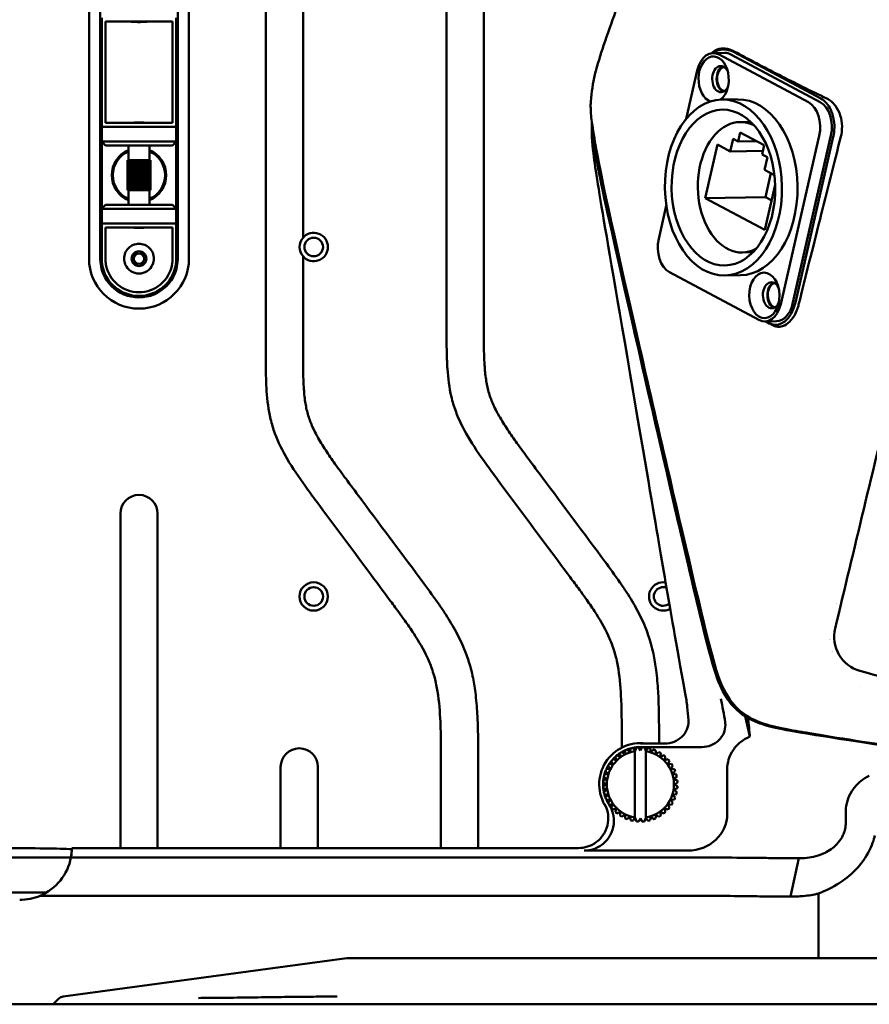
# Model space of a CAD drawing. Header units: millimetres. Extents: x 0 to 2100, y 0 to 1485.
# Tile 22 of 256: x 992 to 1106, y 760 to 892. Entities that reach past the tile are written whole.
import ezdxf

# ---------------------------------------------------------------- set-up
doc = ezdxf.new("R2010")
doc.units = ezdxf.units.MM
doc.header["$LTSCALE"] = 5
doc.layers.add('Sichtbar (ISO)', color=7, linetype='Continuous', lineweight=50)

msp = doc.modelspace()

# ---------------------------------------------------------------- linework, layer by layer
at = {"layer": 'Sichtbar (ISO)'}
for p, q in [((1025.207, 848.364), (1025.207, 922.19)), ((1049.457, 851.352), (1049.457, 919.202)), ((1054.457, 919.202), (1054.457, 851.352)), ((1001.507, 910.077), (1001.507, 860.077)), ((1003.007, 910.077), (1003.007, 860.077)), ((1013.407, 860.077), (1013.407, 910.077)), ((1014.907, 860.077), (1014.907, 910.077)), ((1030.207, 907.267), (1030.207, 862.888)), ((1003.207, 892.377), (1003.207, 886.877)), ((1003.707, 891.877), (1003.707, 886.877)), ((1012.707, 891.877), (1003.707, 891.877)), ((1012.707, 886.877), (1012.707, 891.877)), ((1013.207, 886.877), (1013.207, 892.377)), ((1085.224, 887.644), (1086.791, 887.67)), ((1098, 881.046), (1086.035, 887.44)), ((1099.568, 881.072), (1087.603, 887.466)), ((1088.045, 887.759), (1099.677, 881.542)), ((1003.207, 883.277), (1003.207, 886.877)), ((1003.707, 883.277), (1003.707, 886.877)), ((1012.707, 886.877), (1012.707, 883.277)), ((1013.207, 886.877), (1013.207, 883.277)), ((1069.789, 885.046), (1069.789, 885.046)), ((1083.078, 885.322), (1081.591, 878.814)), ((1003.207, 883.277), (1003.207, 877.777)), ((1003.707, 883.277), (1003.707, 878.277)), ((1012.707, 878.277), (1012.707, 883.277)), ((1013.207, 877.777), (1013.207, 883.277)), ((1088.485, 881.447), (1086.395, 881.412)), ((1003.707, 878.277), (1012.707, 878.277)), ((1088.835, 878.402), (1090.247, 878.426)), ((1003.207, 875.777), (1003.207, 877.777)), ((1003.207, 877.777), (1013.207, 877.777)), ((1013.207, 877.777), (1013.207, 875.777)), ((1088.86, 877.009), (1088.581, 875.784)), ((1088.86, 877.009), (1092.072, 875.292)), ((1003.707, 875.277), (1003.207, 875.777)), ((1003.207, 875.777), (1003.207, 866.777)), ((1013.207, 875.777), (1003.207, 875.777)), ((1013.207, 875.777), (1012.707, 875.277)), ((1013.207, 866.777), (1013.207, 875.777)), ((1087.501, 874.46), (1087.888, 876.155)), ((1088.581, 875.784), (1087.888, 876.155)), ((1091.073, 875.826), (1088.581, 875.784)), ((1094.287, 853.974), (1099.451, 876.573)), ((1095.855, 854.001), (1101.019, 876.599)), ((1096.251, 854.191), (1101.334, 876.431)), ((1012.707, 875.277), (1003.707, 875.277)), ((1006.807, 873.277), (1006.807, 875.277)), ((1009.607, 873.277), (1009.607, 875.277)), ((1084.165, 868.212), (1085.8, 875.368)), ((1085.8, 875.368), (1087.501, 874.46)), ((1091.898, 874.533), (1087.501, 874.46)), ((1091.792, 874.068), (1092.072, 875.292)), ((1006.657, 869.277), (1006.657, 873.277)), ((1006.68, 873.277), (1006.657, 873.277)), ((1006.741, 873.277), (1006.68, 873.277)), ((1006.68, 869.277), (1006.68, 873.277)), ((1006.838, 873.277), (1006.741, 873.277)), ((1006.741, 869.277), (1006.741, 873.277)), ((1006.969, 873.277), (1006.838, 873.277)), ((1006.838, 869.277), (1006.838, 873.277)), ((1007.127, 873.277), (1006.969, 873.277)), ((1006.969, 869.277), (1006.969, 873.277)), ((1007.13, 873.277), (1007.127, 873.277)), ((1007.127, 873.277), (1007.127, 869.277)), ((1007.29, 873.277), (1007.13, 873.277)), ((1007.13, 869.277), (1007.13, 873.277)), ((1007.318, 873.277), (1007.29, 873.277)), ((1007.29, 873.277), (1007.29, 869.277)), ((1007.475, 873.277), (1007.318, 873.277)), ((1007.318, 869.277), (1007.318, 873.277)), ((1007.527, 873.277), (1007.475, 873.277)), ((1007.475, 873.277), (1007.475, 869.277)), ((1007.679, 873.277), (1007.527, 873.277)), ((1007.527, 869.277), (1007.527, 873.277)), ((1007.754, 873.277), (1007.679, 873.277)), ((1007.679, 873.277), (1007.679, 869.277)), ((1007.895, 873.277), (1007.754, 873.277)), ((1007.754, 869.277), (1007.754, 873.277)), ((1007.991, 873.277), (1007.895, 873.277)), ((1007.895, 873.277), (1007.895, 869.277)), ((1008.119, 873.277), (1007.991, 873.277)), ((1007.991, 869.277), (1007.991, 873.277)), ((1008.234, 873.277), (1008.119, 873.277)), ((1008.119, 873.277), (1008.119, 869.277)), ((1008.345, 873.277), (1008.234, 873.277)), ((1008.234, 869.277), (1008.234, 873.277)), ((1008.476, 873.277), (1008.345, 873.277)), ((1008.345, 873.277), (1008.345, 869.277)), ((1008.568, 873.277), (1008.476, 873.277)), ((1008.476, 869.277), (1008.476, 873.277)), ((1008.711, 873.277), (1008.568, 873.277)), ((1008.568, 873.277), (1008.568, 869.277)), ((1008.782, 873.277), (1008.711, 873.277)), ((1008.711, 869.277), (1008.711, 873.277)), ((1008.935, 873.277), (1008.782, 873.277)), ((1008.782, 873.277), (1008.782, 869.277)), ((1008.981, 873.277), (1008.935, 873.277)), ((1008.935, 869.277), (1008.935, 873.277)), ((1009.14, 873.277), (1008.981, 873.277)), ((1008.981, 873.277), (1008.981, 869.277)), ((1009.162, 873.277), (1009.14, 873.277)), ((1009.14, 869.277), (1009.14, 873.277)), ((1009.322, 873.277), (1009.162, 873.277)), ((1009.162, 873.277), (1009.162, 869.277)), ((1009.477, 873.277), (1009.322, 873.277)), ((1009.322, 869.277), (1009.322, 873.277)), ((1009.6, 873.277), (1009.477, 873.277)), ((1009.477, 869.277), (1009.477, 873.277)), ((1009.689, 873.277), (1009.6, 873.277)), ((1009.6, 869.277), (1009.6, 873.277)), ((1009.742, 873.277), (1009.689, 873.277)), ((1009.689, 869.277), (1009.689, 873.277)), ((1009.757, 873.277), (1009.742, 873.277)), ((1009.742, 869.277), (1009.742, 873.277)), ((1009.757, 869.277), (1009.757, 873.277)), ((1092.485, 873.698), (1091.792, 874.068)), ((1092.485, 873.698), (1092.098, 872.003)), ((1092.098, 872.003), (1093.441, 871.285)), ((1092.226, 868.347), (1092.957, 871.544)), ((1006.657, 869.277), (1006.68, 869.277)), ((1006.68, 869.277), (1006.741, 869.277)), ((1006.741, 869.277), (1006.838, 869.277)), ((1006.807, 867.277), (1006.807, 869.277)), ((1006.838, 869.277), (1006.969, 869.277)), ((1006.969, 869.277), (1007.127, 869.277)), ((1007.127, 869.277), (1007.13, 869.277)), ((1007.13, 869.277), (1007.29, 869.277)), ((1007.318, 869.277), (1007.29, 869.277)), ((1007.475, 869.277), (1007.318, 869.277)), ((1007.475, 869.277), (1007.527, 869.277)), ((1007.527, 869.277), (1007.679, 869.277)), ((1007.679, 869.277), (1007.754, 869.277)), ((1007.754, 869.277), (1007.895, 869.277)), ((1007.895, 869.277), (1007.991, 869.277)), ((1007.991, 869.277), (1008.119, 869.277)), ((1008.119, 869.277), (1008.234, 869.277)), ((1008.234, 869.277), (1008.345, 869.277)), ((1008.345, 869.277), (1008.476, 869.277)), ((1008.476, 869.277), (1008.568, 869.277)), ((1008.568, 869.277), (1008.711, 869.277)), ((1008.711, 869.277), (1008.782, 869.277)), ((1008.782, 869.277), (1008.935, 869.277)), ((1008.935, 869.277), (1008.981, 869.277)), ((1008.981, 869.277), (1009.14, 869.277)), ((1009.14, 869.277), (1009.162, 869.277)), ((1009.162, 869.277), (1009.322, 869.277)), ((1009.477, 869.277), (1009.322, 869.277)), ((1009.477, 869.277), (1009.6, 869.277)), ((1009.6, 869.277), (1009.689, 869.277)), ((1009.607, 867.277), (1009.607, 869.277)), ((1009.689, 869.277), (1009.742, 869.277)), ((1009.742, 869.277), (1009.757, 869.277)), ((1093.539, 869.963), (1092.163, 863.938)), ((1092.226, 868.347), (1084.165, 868.212)), ((1092.163, 863.938), (1084.165, 868.212)), ((1093.067, 867.898), (1092.226, 868.347)), ((1003.207, 866.777), (1003.707, 867.277)), ((1003.207, 864.777), (1003.207, 866.777)), ((1003.207, 866.777), (1013.207, 866.777)), ((1003.707, 867.277), (1012.707, 867.277)), ((1012.707, 867.277), (1013.207, 866.777)), ((1013.207, 866.777), (1013.207, 864.777)), ((1078.933, 867.18), (1077.914, 862.724)), ((1003.207, 864.777), (1003.207, 860.077)), ((1013.207, 864.777), (1003.207, 864.777)), ((1003.707, 864.277), (1003.707, 860.005)), ((1012.707, 864.277), (1003.707, 864.277)), ((1012.707, 860.005), (1012.707, 864.277)), ((1013.207, 860.077), (1013.207, 864.777)), ((1030.207, 860.397), (1030.207, 848.364)), ((1089.128, 860.905), (1090.54, 860.928)), ((1079.365, 858.251), (1091.33, 851.857)), ((1088.88, 857.85), (1086.79, 857.815)), ((1092.142, 851.653), (1093.709, 851.679)), ((1092.333, 851.656), (1092.79, 851.412)), ((1005.707, 781.038), (1005.707, 825.895)), ((1010.707, 825.895), (1010.707, 781.038)), ((1105.018, 802.669), (1105.017, 802.669)), ((1089.517, 798.703), (1090.156, 795.977)), ((1072.957, 794.503), (1072.957, 795.19)), ((1078.746, 795.049), (1075.457, 795.049)), ((1077.957, 795.19), (1077.957, 795.049)), ((1072.724, 793.764), (1072.724, 793.764)), ((1072.967, 793.913), (1073.386, 793.641)), ((1073.413, 794.14), (1073.412, 794.14)), ((1074.152, 794.404), (1074.151, 794.404)), ((1074.429, 794.471), (1074.707, 794.127)), ((1074.743, 794.082), (1074.707, 794.127)), ((1074.707, 794.014), (1074.707, 785.14)), ((1074.743, 794.082), (1074.923, 794.549)), ((1074.923, 794.549), (1074.923, 794.549)), ((1075.207, 794.571), (1075.457, 794.138)), ((1075.457, 794.577), (1083.701, 794.577)), ((1075.457, 794.138), (1075.707, 794.571)), ((1075.707, 794.571), (1075.707, 794.571)), ((1075.991, 794.549), (1076.17, 794.082)), ((1076.17, 794.082), (1076.207, 794.127)), ((1076.207, 785.028), (1076.207, 794.127)), ((1076.207, 794.127), (1076.207, 794.127)), ((1076.207, 794.014), (1076.207, 785.14)), ((1076.485, 794.471), (1076.485, 794.471)), ((1077.238, 794.249), (1077.238, 794.249)), ((1077.947, 793.913), (1077.527, 793.641)), ((1077.527, 793.641), (1077.947, 793.913)), ((1077.947, 793.913), (1077.947, 793.913)), ((1071.27, 792.31), (1071.767, 792.258)), ((1071.564, 792.715), (1071.564, 792.715)), ((1071.749, 792.932), (1072.232, 792.802)), ((1072.103, 793.285), (1072.102, 793.285)), ((1072.319, 793.47), (1072.776, 793.267)), ((1078.594, 793.47), (1078.138, 793.267)), ((1078.138, 793.267), (1078.594, 793.47)), ((1078.594, 793.47), (1078.594, 793.47)), ((1079.165, 792.932), (1078.682, 792.802)), ((1078.682, 792.802), (1079.165, 792.932)), ((1079.644, 792.31), (1079.147, 792.258)), ((1079.147, 792.258), (1079.644, 792.31)), ((1079.165, 792.932), (1079.165, 792.932)), ((1079.644, 792.31), (1079.644, 792.31)), ((1027.207, 781.038), (1027.207, 791.909)), ((1032.207, 791.909), (1032.207, 781.038)), ((1048.707, 781.038), (1048.707, 792.202)), ((1053.707, 792.202), (1053.707, 781.038)), ((1071.119, 790.987), (1070.63, 790.883)), ((1070.63, 790.883), (1071.119, 790.987)), ((1070.785, 791.358), (1070.785, 791.358)), ((1070.894, 791.622), (1071.393, 791.648)), ((1071.119, 790.987), (1071.119, 790.987)), ((1071.121, 792.067), (1071.121, 792.067)), ((1079.521, 791.648), (1080.02, 791.622)), ((1079.794, 790.987), (1080.283, 790.883)), ((1087.103, 785.64), (1087.103, 791.566)), ((1070.463, 789.827), (1070.463, 789.827)), ((1070.463, 789.827), (1070.896, 789.577)), ((1070.896, 789.577), (1070.463, 789.827)), ((1070.952, 790.291), (1070.485, 790.112)), ((1070.486, 790.112), (1070.485, 790.112)), ((1070.486, 790.112), (1070.952, 790.291)), ((1070.564, 790.605), (1070.564, 790.605)), ((1070.564, 790.605), (1070.952, 790.291)), ((1070.952, 790.291), (1070.564, 790.605)), ((1070.63, 790.883), (1070.63, 790.883)), ((1070.952, 790.291), (1070.952, 790.291)), ((1079.961, 790.291), (1080.428, 790.112)), ((1080.451, 789.827), (1080.018, 789.577)), ((1070.896, 789.577), (1070.463, 789.327)), ((1070.463, 789.327), (1070.896, 789.577)), ((1070.463, 789.327), (1070.463, 789.327)), ((1070.486, 789.043), (1070.485, 789.043)), ((1070.485, 789.043), (1070.952, 788.864)), ((1070.952, 788.864), (1070.486, 789.043)), ((1070.564, 788.549), (1070.564, 788.549)), ((1070.896, 789.577), (1070.896, 789.577)), ((1070.952, 788.864), (1070.952, 788.864)), ((1080.428, 789.043), (1079.961, 788.864)), ((1079.961, 788.864), (1080.35, 788.549)), ((1080.018, 789.577), (1080.451, 789.327)), ((1070.63, 788.272), (1070.63, 788.272)), ((1070.63, 788.272), (1071.119, 788.168)), ((1071.119, 788.168), (1070.63, 788.272)), ((1070.785, 787.796), (1070.785, 787.796)), ((1071.393, 787.507), (1070.894, 787.533)), ((1071.119, 788.168), (1071.119, 788.168)), ((1071.121, 787.087), (1071.121, 787.087)), ((1080.02, 787.533), (1079.521, 787.507)), ((1080.283, 788.272), (1079.794, 788.168)), ((1071.767, 786.897), (1071.27, 786.844)), ((1071.564, 786.44), (1071.564, 786.44)), ((1072.232, 786.352), (1071.749, 786.223)), ((1072.103, 785.869), (1072.102, 785.869)), ((1072.776, 785.888), (1072.319, 785.684)), ((1078.138, 785.888), (1078.594, 785.684)), ((1078.594, 785.684), (1078.138, 785.888)), ((1078.682, 786.352), (1079.165, 786.223)), ((1079.165, 786.223), (1078.682, 786.352)), ((1079.644, 786.844), (1079.147, 786.897)), ((1079.165, 786.223), (1079.165, 786.223)), ((1103.015, 784.548), (1103.015, 786.051)), ((1072.724, 785.39), (1072.724, 785.39)), ((1073.386, 785.514), (1072.967, 785.241)), ((1073.413, 785.014), (1073.412, 785.014)), ((1074.152, 784.751), (1074.151, 784.751)), ((1074.743, 785.073), (1074.707, 785.028)), ((1074.923, 784.606), (1074.743, 785.073)), ((1074.923, 784.606), (1074.923, 784.606)), ((1075.457, 785.017), (1075.207, 784.584)), ((1075.707, 784.584), (1075.457, 785.017)), ((1075.707, 784.584), (1075.707, 784.584)), ((1076.17, 785.073), (1075.991, 784.606)), ((1076.17, 785.073), (1076.207, 785.028)), ((1076.207, 785.028), (1076.207, 785.028)), ((1076.485, 784.684), (1076.207, 785.028)), ((1076.485, 784.684), (1076.485, 784.684)), ((1077.238, 784.905), (1077.238, 784.905)), ((1077.527, 785.514), (1077.947, 785.241)), ((1077.947, 785.241), (1077.527, 785.514)), ((1077.947, 785.241), (1077.947, 785.241)), ((1078.594, 785.684), (1078.594, 785.684)), ((999.207, 781.038), (1067.146, 781.038)), ((1067.905, 780.685), (1081.801, 780.685)), ((999.087, 779.787), (984.707, 779.787)), ((999.083, 779.768), (1081.402, 779.768)), ((1096.694, 779.663), (1095.577, 774.531)), ((984.707, 775.077), (995.812, 775.077)), ((994.95, 774.637), (1081.402, 774.637)), ((994.95, 774.637), (994.95, 774.637)), ((1099.355, 774.936), (1099.355, 766.277)), ((998.043, 761.125), (1036.1, 766.277)), ((1036.1, 766.277), (1081.402, 766.277)), ((1081.402, 766.277), (1090.12, 766.277)), ((1097.301, 766.277), (1090.12, 766.277)), ((1099.355, 766.277), (1097.301, 766.277)), ((1167.058, 766.277), (1099.355, 766.277)), ((997.464, 760.842), (996.688, 760.077)), ((996.688, 760.077), (958.207, 760.077)), ((996.688, 760.077), (1002.904, 760.077)), ((1002.904, 760.077), (1015.707, 760.077)), ((1015.707, 760.077), (1250.707, 760.077))]:
    msp.add_line(p, q, dxfattribs=at)
for centre, radius in [((1031.642, 861.642), 1.25), ((1008.207, 860.077), 1), ((1008.207, 860.077), 0.7), ((1031.642, 814.772), 1.9), ((1031.642, 814.772), 1.25)]:
    msp.add_circle(centre, radius, dxfattribs=at)
for centre, radius, start, end in [((1091.001, 878.729), 22, 182.14118, 187.65093), ((1008.207, 871.277), 3.65, 112.55447, 247.44553), ((1008.207, 871.277), 3.5, 113.57818, 246.42182), ((1008.207, 871.277), 3.65, 292.55447, 67.44553), ((1008.207, 871.277), 3.5, 293.57818, 66.42182), ((1031.642, 861.642), 1.9, 139.04837, 220.95163), ((1031.642, 861.642), 1.9, 220.95163, 139.04837), ((1008.207, 860.077), 6.7, 180, 0), ((1008.207, 860.077), 5.2, 180, 0), ((1008.207, 860.077), 5, 190.24638, 349.75987), ((1008.207, 860.077), 4.5, 190.24034, 349.75968), ((1008.207, 860.077), 2, 203.57818, 336.42182), ((1008.207, 825.895), 2.5, 0, 180), ((1078.512, 814.772), 1.9, 80.2264, 299.38011), ((1078.512, 814.772), 1.25, 69.26588, 310.34515), ((1098.207, 812.077), 4, 26.25252, 26.25429), ((1098.207, 812.077), 4, 321.64499, 321.64661), ((1098.207, 812.077), 4, 311.19382, 311.19477), ((1098.218, 812.059), 5.479, 302.30501, 302.3052), ((1075.457, 789.577), 5.524, 82.10383, 213.77581), ((1029.707, 791.909), 2.5, 0, 180), ((1075.457, 789.577), 4.5, 99.59407, 260.40593), ((1075.457, 789.577), 5, 123.13403, 128.866), ((1075.457, 789.577), 5, 119.86598, 123.13402), ((1075.457, 789.577), 5, 114.13403, 119.866), ((1075.457, 789.577), 5, 110.86598, 114.13402), ((1075.457, 789.577), 5, 105.13404, 110.866), ((1075.457, 789.577), 5, 101.86598, 105.13402), ((1075.457, 789.577), 5, 96.13404, 101.866), ((1075.457, 789.577), 5, 92.86598, 96.13402), ((1075.457, 789.577), 5, 89.99968, 92.86551), ((1075.457, 789.577), 5, 83.86598, 87.13402), ((1075.457, 789.577), 4.5, 279.59407, 80.40593), ((1075.457, 789.577), 5, 74.86598, 78.13402), ((1075.457, 789.577), 5, 65.86598, 69.13402), ((1075.457, 789.577), 5, 56.86598, 60.13402), ((1075.457, 789.577), 5, 146.86598, 150.13402), ((1075.457, 789.577), 5, 141.13403, 146.866), ((1075.457, 789.577), 5, 137.86598, 141.13402), ((1075.457, 789.577), 5, 132.13403, 137.866), ((1075.457, 789.577), 5, 128.86598, 132.13402), ((1075.457, 789.577), 5, 47.86598, 51.13402), ((1075.457, 789.577), 5, 38.86598, 42.13402), ((1075.457, 789.577), 5, 29.86598, 33.13402), ((1075.457, 789.577), 5, 159.13402, 164.86599), ((1075.457, 789.577), 5, 155.86598, 159.13402), ((1075.457, 789.577), 5, 150.13403, 155.86599), ((1075.457, 789.577), 5, 20.86598, 24.13402), ((1075.457, 789.577), 5, 177.13402, 182.86599), ((1075.457, 789.577), 5, 173.86598, 177.13402), ((1075.457, 789.577), 5, 168.13402, 173.86599), ((1075.457, 789.577), 5, 164.86598, 168.13402), ((1075.457, 789.577), 5, 11.86598, 15.13402), ((1075.457, 789.577), 5, 2.86598, 6.13402), ((1075.457, 789.577), 5, 182.86598, 186.13402), ((1075.457, 789.577), 5, 186.13402, 191.86598), ((1075.457, 789.577), 5, 191.86598, 195.13402), ((1075.457, 789.577), 5, 344.86598, 348.13402), ((1075.457, 789.577), 5, 353.86598, 357.13402), ((1075.457, 789.577), 5, 195.13401, 200.86598), ((1075.457, 789.577), 5, 200.86598, 204.13402), ((1075.457, 789.577), 5, 204.13401, 209.86598), ((1075.457, 789.577), 5, 209.86598, 213.13402), ((1075.457, 789.577), 5, 326.86598, 330.13402), ((1075.457, 789.577), 5, 335.86598, 339.13402), ((1075.457, 789.577), 5, 218.86598, 222.13402), ((1075.457, 789.577), 5, 227.86598, 231.13402), ((1075.457, 789.577), 5, 308.86598, 312.13402), ((1075.457, 789.577), 5, 317.86598, 321.13402), ((1075.457, 789.577), 5, 236.86598, 240.13402), ((1075.457, 789.577), 5, 245.86598, 249.13402), ((1075.457, 789.577), 5, 254.86598, 258.13402), ((1075.457, 789.577), 5, 263.86598, 267.13402), ((1075.457, 789.577), 5, 272.86598, 276.13402), ((1075.457, 789.577), 5, 281.86598, 285.13402), ((1075.457, 789.577), 5, 290.86598, 294.13402), ((1075.457, 789.577), 5, 299.86598, 303.13402), ((992.207, 781.077), 7, 293.07305, 349.21929), ((992.207, 781.077), 7, 270.00009, 293.07291), ((992.207, 781.077), 7, 270, 293.07291)]:
    msp.add_arc(centre, radius, start, end, dxfattribs=at)
for centre, major_axis, ratio, start_param, end_param in [((1085.282, 884.145), (-0.059, 3.5), 0.6653497, 5.9287853, 7.4995816), ((1087.399, 884.934), (2.018, -2.834), 0.7471574, 2.1577325, 3.218375), ((1086.85, 884.171), (-0.059, 3.5), 0.6653497, 5.9287853, 6.2831853), ((1085.282, 884.145), (0.051, -3.05), 0.6653497, 0.4436397, 6.059077), ((1086.253, 884.161), (0.029, -1.75), 0.6653497, 2.205043, 7.219735), ((1086.85, 884.171), (-0.029, 1.75), 0.6653497, 0.2593685, 2.8822242), ((1086.85, 884.171), (-0.028, 1.65), 0.6653497, 0.1576802, 2.9834298), ((1088.683, 869.648), (-0.198, 11.798), 0.6653497, 3.1415927, 6.2831853), ((1097.247, 877.75), (-0.059, 3.5), 0.6653497, 4.357989, 5.9287853), ((1098.815, 877.777), (-0.059, 3.5), 0.6653497, 4.357989, 5.9287853), ((1088.981, 869.653), (-0.146, 8.749), 0.6653497, 5.9634602, 9.744503), ((1080.119, 861.546), (0.059, -3.5), 0.6653497, 4.357989, 5.9287853), ((1093.054, 855.169), (0.029, -1.75), 0.6653497, 2.205043, 7.219735), ((1093.651, 855.179), (-0.029, 1.75), 0.6653497, 0.2593685, 2.8822242), ((1093.651, 855.179), (-0.028, 1.65), 0.6653497, 0.1581012, 2.9839742), ((1092.083, 855.152), (0.059, -3.5), 0.6653497, 5.9287853, 7.4995816), ((1093.732, 855.537), (-0.186, -4.338), 0.6185346, 5.9942326, 7.5650289), ((1093.651, 855.179), (0.059, -3.5), 0.6653497, 0, 1.2163963), ((1081.752, 785.686), (5.341, -0.366), 0.9340121, 4.7856883, 6.3472179), ((990.207, 780.763), (10, 0), 0.0261859, 0.4516806, 1.5707954), ((992.207, 781.077), (-4.95, -4.95), 0.9999629, 2.1680268, 2.3505739), ((992.207, 781.077), (-4.95, -4.95), 0.9999629, 2.170735, 2.3276192), ((998.182, 760.135), (-1.015, 0), 0.9848078, 4.8489904, 5.4977871)]:
    msp.add_ellipse(centre, major_axis=major_axis, ratio=ratio, start_param=start_param, end_param=end_param, dxfattribs=at)
for centre, major_axis in [((1086.593, 869.613), (0.198, -11.798)), ((1086.593, 869.613), (0.175, -10.449)), ((1092.083, 855.152), (0.051, -3.05))]:
    msp.add_ellipse(centre, major_axis=major_axis, ratio=0.6653497, dxfattribs=at)
for points, knots in [([(1068.805, 881.148), (1068.882, 882.422), (1069.094, 883.636), (1069.696, 886.136), (1070.108, 887.414), (1071.579, 891.752), (1072.689, 894.717), (1075.311, 902.201), (1076.847, 906.689), (1079.576, 914.508), (1080.808, 917.755), (1082.554, 923.049), (1083.107, 925.055), (1083.766, 929.091), (1083.81, 931.059), (1083.877, 933.685), (1083.891, 934.381), (1083.903, 935.077)], [0, 0, 0, 0, 0.4039528, 0.4039528, 0.894161, 0.894161, 2.1092491, 2.1092491, 3.8818108, 3.8818108, 5.188117, 5.188117, 5.8668682, 5.8668682, 6.4461826, 6.4461826, 6.6552018, 6.6552018, 6.6552018, 6.6552018]), ([(1006.821, 891.877), (1006.892, 891.877), (1006.978, 891.873), (1007.215, 891.857), (1007.395, 891.842), (1007.79, 891.82), (1008.005, 891.813), (1008.409, 891.813), (1008.624, 891.82), (1009.019, 891.842), (1009.199, 891.857), (1009.435, 891.873), (1009.522, 891.877), (1009.592, 891.877)], [-0.65085704, -0.65085704, -0.65085704, -0.65085704, -0.61068448, -0.61068448, -0.55012985, -0.55012985, -0.48957522, -0.48957522, -0.42902059, -0.42902059, -0.36846595, -0.36846595, -0.32829339, -0.32829339, -0.32829339, -0.32829339]), ([(1085.028, 887.628), (1085.226, 887.852), (1085.473, 888.023), (1086.096, 888.261), (1086.463, 888.296), (1087.235, 888.213), (1087.652, 888.077), (1088.054, 887.86)], [-0.51220128, -0.51220128, -0.51220128, -0.51220128, -0.36646752, -0.36646752, -0.19327685, -0.19327685, -0.000001, -0.000001, -0.000001, -0.000001]), ([(1100.469, 881.555), (1098.271, 882.607), (1096.133, 883.66), (1091.996, 885.762), (1089.996, 886.81), (1088.054, 887.86)], [-1.8781271, -1.8781271, -1.8781271, -1.8781271, -0.9356016, -0.9356016, -0.000001, -0.000001, -0.000001, -0.000001]), ([(1068.805, 881.148), (1068.787, 880.857), (1068.783, 880.564), (1068.803, 879.642), (1068.868, 878.925), (1068.986, 878.127)], [0.10773723, 0.10773723, 0.10773723, 0.10773723, 0.19496934, 0.19496934, 0.38260943, 0.38260943, 0.38260943, 0.38260943]), ([(1099.677, 881.542), (1099.937, 881.4), (1100.187, 881.199), (1100.41, 880.944), (1100.634, 880.689), (1100.83, 880.38), (1100.99, 880.035), (1101.152, 879.687), (1101.277, 879.302), (1101.359, 878.897), (1101.441, 878.496), (1101.481, 878.075), (1101.476, 877.656), (1101.472, 877.238), (1101.421, 876.822), (1101.334, 876.431)], [0, 0, 0, 0, 0.1996247, 0.1996247, 0.1996247, 0.3992339, 0.3992339, 0.3992339, 0.6004501, 0.6004501, 0.6004501, 0.8000633, 0.8000633, 0.8000633, 1, 1, 1, 1]), ([(1100.469, 881.555), (1100.684, 881.45), (1100.892, 881.314), (1101.285, 880.98), (1101.465, 880.785), (1101.903, 880.187), (1102.122, 879.746), (1102.424, 878.776), (1102.49, 878.294), (1102.514, 877.298), (1102.436, 876.819), (1102.344, 876.448)], [0.000001, 0.000001, 0.000001, 0.000001, 0.092414, 0.092414, 0.18653083, 0.18653083, 0.34429344, 0.34429344, 0.5026706, 0.5026706, 0.70490545, 0.70490545, 0.70490545, 0.70490545]), ([(1009.592, 878.277), (1009.522, 878.277), (1009.435, 878.282), (1009.199, 878.298), (1009.019, 878.312), (1008.624, 878.335), (1008.409, 878.342), (1008.207, 878.342), (1008.005, 878.342), (1007.79, 878.335), (1007.395, 878.312), (1007.215, 878.298), (1006.978, 878.282), (1006.892, 878.277), (1006.821, 878.277)], [-0.16128182, -0.16128182, -0.16128182, -0.16128182, -0.12110926, -0.12110926, -0.06055463, -0.06055463, 0, 0, 0, 0.06055463, 0.06055463, 0.12110926, 0.12110926, 0.16128182, 0.16128182, 0.16128182, 0.16128182]), ([(1068.986, 878.112), (1069.173, 876.846), (1069.378, 875.624), (1070.261, 870.828), (1071.4, 865.519), (1076.414, 843.594), (1077.772, 837.695), (1080.999, 823.764), (1084.049, 810.676), (1085.547, 805.162), (1086.051, 803.349), (1087.625, 800.579), (1088.351, 799.801), (1089.946, 798.561), (1090.895, 798.109), (1092.52, 797.524), (1093.523, 797.253), (1096.432, 796.724), (1097.019, 796.623), (1098.078, 796.44), (1098.781, 796.321), (1103.228, 795.592), (1108.557, 794.777), (1119.773, 793.085), (1126.594, 792.065), (1130.251, 791.519)], [0.0000969, 0.0000969, 0.0000969, 0.0000969, 0.384153, 0.384153, 1.4523194, 1.4523194, 1.8115892, 1.8115892, 2.3558863, 2.3558863, 2.6151444, 2.6151444, 2.8040703, 2.8040703, 3.0213243, 3.0213243, 3.2054765, 3.2054765, 3.2452879, 3.2452879, 3.3076477, 3.3076477, 3.6138421, 3.6138421, 3.8534202, 3.8534202, 3.8534202, 3.8534202]), ([(1130.307, 791.502), (1096.575, 796.445), (1090.318, 797.485), (1086.207, 801.307), (1084.005, 809.496), (1072.209, 860.844), (1069.62, 872.649), (1069.197, 875.8)], [0, 0, 0, 0, 0.214053, 0.4340864, 0.6541198, 0.8741532, 1, 1, 1, 1]), ([(1096.685, 853.919), (1096.78, 854.301), (1097.53, 857.307), (1098.507, 861.212), (1099.058, 863.415), (1100.447, 868.948), (1101.45, 872.935), (1102.344, 876.448)], [-2.6598068, -2.6598068, -2.6598068, -2.6598068, -1.7354544, -1.7354544, -1.1195346, -1.1195346, -0.000001, -0.000001, -0.000001, -0.000001]), ([(1069.157, 874.171), (1069.709, 869.769), (1070.959, 863.004), (1078.746, 817.223), (1078.895, 816.021), (1081.48, 801.742)], [-13.9316721, -13.9316721, -13.9316721, -13.9316721, -4.3532592, -4.3532592, -0.0000019, -0.0000019, -0.0000019, -0.0000019]), ([(1082.293, 817.192), (1081.542, 820.37), (1080.723, 823.91), (1075.858, 844.946), (1070.882, 866.556), (1069.809, 872.149)], [-2.3383381, -2.3383381, -2.3383381, -2.3383381, -1.7084464, -1.7084464, -0.000004, -0.000004, -0.000004, -0.000004]), ([(1006.821, 864.277), (1006.892, 864.277), (1006.978, 864.273), (1007.215, 864.257), (1007.395, 864.242), (1007.79, 864.22), (1008.005, 864.213), (1008.409, 864.213), (1008.624, 864.22), (1009.019, 864.242), (1009.199, 864.257), (1009.435, 864.273), (1009.522, 864.277), (1009.592, 864.277)], [-0.65085704, -0.65085704, -0.65085704, -0.65085704, -0.61068448, -0.61068448, -0.55012985, -0.55012985, -0.48957522, -0.48957522, -0.42902059, -0.42902059, -0.36846595, -0.36846595, -0.32829339, -0.32829339, -0.32829339, -0.32829339]), ([(1006.374, 859.277), (1006.368, 859.291), (1006.362, 859.304), (1006.256, 859.563), (1006.207, 859.829), (1006.207, 860.339), (1006.261, 860.612), (1006.471, 861.107), (1006.627, 861.33), (1006.979, 861.674), (1007.197, 861.824), (1007.683, 862.025), (1007.951, 862.077), (1008.463, 862.077), (1008.731, 862.025), (1009.216, 861.824), (1009.435, 861.674), (1009.786, 861.33), (1009.942, 861.107), (1010.153, 860.612), (1010.207, 860.339), (1010.207, 859.829), (1010.158, 859.563), (1010.051, 859.304), (1010.046, 859.291), (1010.04, 859.277)], [0.22322666, 0.22322666, 0.22322666, 0.22322666, 0.22729619, 0.22729619, 0.30263527, 0.30263527, 0.38217652, 0.38217652, 0.46171776, 0.46171776, 0.53851318, 0.53851318, 0.6153086, 0.6153086, 0.69210402, 0.69210402, 0.76889944, 0.76889944, 0.84844068, 0.84844068, 0.92798193, 0.92798193, 1.00332101, 1.00332101, 1.00739054, 1.00739054, 1.00739054, 1.00739054]), ([(1003.207, 860.077), (1003.207, 859.929), (1003.213, 859.78), (1003.24, 859.483), (1003.26, 859.335), (1003.287, 859.188)], [-0.089828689, -0.089828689, -0.089828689, -0.089828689, -0.044864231, -0.044864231, -0.000104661, -0.000104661, -0.000104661, -0.000104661]), ([(1003.779, 859.277), (1003.755, 859.398), (1003.737, 859.519), (1003.713, 859.763), (1003.707, 859.884), (1003.707, 860.005)], [0.000001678, 0.000001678, 0.000001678, 0.000001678, 0.036875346, 0.036875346, 0.073509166, 0.073509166, 0.073509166, 0.073509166]), ([(1012.707, 860.005), (1012.707, 859.884), (1012.701, 859.763), (1012.677, 859.519), (1012.659, 859.398), (1012.635, 859.277)], [0.000055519, 0.000055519, 0.000055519, 0.000055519, 0.036710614, 0.036710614, 0.073591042, 0.073591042, 0.073591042, 0.073591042]), ([(1013.127, 859.188), (1013.154, 859.335), (1013.174, 859.483), (1013.2, 859.78), (1013.207, 859.929), (1013.207, 860.077)], [-0.089673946, -0.089673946, -0.089673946, -0.089673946, -0.044893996, -0.044893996, -0.000001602, -0.000001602, -0.000001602, -0.000001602]), ([(1101.57, 810.477), (1102.855, 815.825), (1104.136, 821.163), (1105.415, 826.49), (1106.694, 831.817), (1107.97, 837.133), (1109.243, 842.439), (1109.301, 842.68), (1109.359, 842.921), (1109.417, 843.162), (1110.632, 848.225), (1111.846, 853.279), (1113.057, 858.323)], [0, 0, 0, 0, 0.3333333, 0.3333333, 0.3333333, 0.6666667, 0.6666667, 0.6666667, 0.6818087, 0.6818087, 0.6818087, 1, 1, 1, 1]), ([(1093.219, 851.143), (1093.386, 851.054), (1093.56, 850.994), (1093.92, 850.935), (1094.105, 850.937), (1094.611, 851.026), (1094.926, 851.176), (1095.554, 851.667), (1095.855, 852.028), (1096.252, 852.711), (1096.379, 852.985), (1096.527, 853.384), (1096.565, 853.496), (1096.63, 853.711), (1096.659, 853.814), (1096.685, 853.919)], [0.000001, 0.000001, 0.000001, 0.000001, 0.08301481, 0.08301481, 0.16830015, 0.16830015, 0.31749932, 0.31749932, 0.48797554, 0.48797554, 0.58665368, 0.58665368, 0.62384426, 0.62384426, 0.65700066, 0.65700066, 0.65700066, 0.65700066]), ([(1072.957, 795.19), (1072.957, 797.103), (1072.963, 800.385), (1072.672, 804.284), (1072.204, 806.598), (1071.754, 808.109), (1070.93, 810.163), (1069.627, 812.36), (1068.249, 814.342), (1067.151, 815.857), (1065.36, 818.273), (1061.695, 823.203), (1057.897, 828.259), (1054.389, 833.033), (1052.354, 836.012), (1050.817, 839.041), (1049.903, 842.116), (1049.583, 844.716), (1049.453, 847.994), (1049.457, 850.017), (1049.457, 851.352)], [0, 0, 0, 0, 0.0912872, 0.1566356, 0.1863172, 0.2037018, 0.2318928, 0.2915926, 0.325185, 0.3469854, 0.3807659, 0.4685168, 0.6397604, 0.6820993, 0.7508886, 0.8116364, 0.843424, 0.9034672, 0.9362744, 1, 1, 1, 1]), ([(1077.957, 795.19), (1077.957, 796.701), (1077.96, 798.976), (1077.843, 802.216), (1077.635, 804.671), (1077.277, 806.825), (1076.826, 808.66), (1076.16, 810.649), (1075.081, 812.954), (1073.839, 815.013), (1072.37, 817.186), (1068.614, 822.292), (1064.478, 827.795), (1060.551, 833.08), (1058.969, 835.233), (1057.636, 837.135), (1056.525, 838.898), (1055.647, 840.585), (1055.054, 842.216), (1054.709, 843.952), (1054.553, 845.636), (1054.453, 848.133), (1054.457, 849.98), (1054.457, 851.352)], [0, 0, 0, 0, 0.0720994, 0.1085789, 0.1546935, 0.1896425, 0.2126861, 0.2448059, 0.2895737, 0.3338527, 0.3593459, 0.4145875, 0.6359245, 0.6874428, 0.7283652, 0.7632574, 0.798163, 0.8276439, 0.8538379, 0.8807248, 0.9118969, 0.9344828, 1, 1, 1, 1]), ([(1048.707, 792.202), (1048.707, 794.115), (1048.713, 797.397), (1048.422, 801.296), (1047.954, 803.609), (1047.504, 805.121), (1046.68, 807.174), (1045.377, 809.372), (1043.999, 811.354), (1042.901, 812.869), (1041.11, 815.285), (1037.445, 820.215), (1033.647, 825.271), (1030.139, 830.045), (1028.104, 833.024), (1026.567, 836.053), (1025.653, 839.128), (1025.333, 841.728), (1025.203, 845.006), (1025.207, 847.029), (1025.207, 848.364)], [0, 0, 0, 0, 0.0912872, 0.1566356, 0.1863172, 0.2037018, 0.2318928, 0.2915926, 0.325185, 0.3469854, 0.3807659, 0.4685168, 0.6397604, 0.6820993, 0.7508886, 0.8116364, 0.843424, 0.9034672, 0.9362744, 1, 1, 1, 1]), ([(1053.707, 792.202), (1053.707, 793.713), (1053.71, 795.988), (1053.593, 799.227), (1053.385, 801.683), (1053.027, 803.837), (1052.576, 805.672), (1051.91, 807.661), (1050.831, 809.966), (1049.589, 812.025), (1048.12, 814.198), (1044.364, 819.304), (1040.228, 824.807), (1036.301, 830.092), (1034.719, 832.245), (1033.386, 834.147), (1032.275, 835.91), (1031.397, 837.597), (1030.804, 839.228), (1030.459, 840.964), (1030.303, 842.648), (1030.203, 845.145), (1030.207, 846.992), (1030.207, 848.364)], [0, 0, 0, 0, 0.0720994, 0.1085789, 0.1546935, 0.1896425, 0.2126861, 0.2448059, 0.2895737, 0.3338527, 0.3593459, 0.4145875, 0.6359245, 0.6874428, 0.7283652, 0.7632574, 0.798163, 0.8276439, 0.8538379, 0.8807248, 0.9118969, 0.9344828, 1, 1, 1, 1]), ([(1104.907, 804.797), (1103.741, 805.126), (1102.694, 805.936), (1102.082, 806.985), (1101.47, 808.034), (1101.294, 809.324), (1101.57, 810.477)], [0, 0, 0, 0, 0.5, 0.5, 0.5, 1, 1, 1, 1]), ([(1128.925, 798.003), (1124.897, 799.142), (1120.868, 800.28), (1109.952, 803.369), (1108.538, 803.774), (1104.907, 804.797)], [-1.79605, -1.79605, -1.79605, -1.79605, -1.1332728, -1.1332728, -0.000001, -0.000001, -0.000001, -0.000001]), ([(1081.904, 798.175), (1081.87, 798.772), (1081.817, 799.368), (1081.676, 800.558), (1081.587, 801.152), (1081.48, 801.742)], [-0.3594688, -0.3594688, -0.3594688, -0.3594688, -0.18012366, -0.18012366, -0.0000019, -0.0000019, -0.0000019, -0.0000019]), ([(1086.826, 797.932), (1086.754, 798.453), (1086.668, 798.972), (1086.469, 800.006), (1086.356, 800.52), (1086.23, 801.031)], [0.00000226, 0.00000226, 0.00000226, 0.00000226, 0.15785096, 0.15785096, 0.31569903, 0.31569903, 0.31569903, 0.31569903]), ([(1081.904, 798.175), (1081.906, 798.133), (1081.908, 798.091), (1081.908, 798.05), (1081.913, 797.688), (1081.83, 797.261), (1081.546, 796.583), (1081.293, 796.215), (1080.749, 795.685), (1080.357, 795.433), (1079.624, 795.139), (1079.149, 795.049), (1078.746, 795.049)], [-0.01229053, -0.01229053, -0.01229053, -0.01229053, 0, 0, 0, 0.10878537, 0.10878537, 0.22048454, 0.22048454, 0.33672611, 0.33672611, 0.45762173, 0.45762173, 0.45762173, 0.45762173]), ([(1086.826, 797.932), (1086.842, 797.811), (1086.851, 797.692), (1086.852, 797.579), (1086.857, 797.216), (1086.773, 796.788), (1086.49, 796.11), (1086.237, 795.742), (1085.695, 795.212), (1085.305, 794.961), (1084.575, 794.667), (1084.102, 794.577), (1083.701, 794.577)], [1.80021845, 1.80021845, 1.80021845, 1.80021845, 1.83413212, 1.83413212, 1.83413212, 1.94306783, 1.94306783, 2.05470501, 2.05470501, 2.17058117, 2.17058117, 2.29081775, 2.29081775, 2.29081775, 2.29081775]), ([(1090.033, 797.255), (1090.033, 797.283), (1090.029, 797.331), (1090.009, 797.479), (1089.991, 797.589), (1089.929, 797.935), (1089.876, 798.206), (1089.81, 798.527)], [0.00002188, 0.00002188, 0.00002188, 0.00002188, 0.07551289, 0.07551289, 0.16880998, 0.16880998, 0.31338766, 0.31338766, 0.31338766, 0.31338766]), ([(1090.156, 795.977), (1090.115, 796.277), (1090.084, 796.538), (1090.044, 796.961), (1090.033, 797.131), (1090.033, 797.255)], [-0.66749659, -0.66749659, -0.66749659, -0.66749659, -0.32759545, -0.32759545, -0.00000214, -0.00000214, -0.00000214, -0.00000214]), ([(1087.103, 791.566), (1087.103, 792.018), (1087.168, 792.466), (1087.437, 793.368), (1087.649, 793.811), (1088.198, 794.607), (1088.528, 794.956), (1089.283, 795.553), (1089.706, 795.796), (1090.156, 795.977)], [-0.57164504, -0.57164504, -0.57164504, -0.57164504, -0.43594902, -0.43594902, -0.28910683, -0.28910683, -0.14561376, -0.14561376, -0.00000685, -0.00000685, -0.00000685, -0.00000685]), ([(1072.724, 793.764), (1072.73, 793.707), (1072.742, 793.595), (1072.759, 793.429), (1072.77, 793.321), (1072.776, 793.267)], [0, 0, 0, 0, 0.33333333, 0.66666667, 0.99994042, 0.99994042, 0.99994042, 0.99994042]), ([(1073.412, 794.14), (1073.409, 794.083), (1073.404, 793.97), (1073.395, 793.803), (1073.389, 793.695), (1073.386, 793.641)], [0, 0, 0, 0, 0.33333333, 0.66666667, 0.99991643, 0.99991643, 0.99991643, 0.99991643]), ([(1074.151, 794.404), (1074.14, 794.348), (1074.116, 794.237), (1074.081, 794.074), (1074.059, 793.968), (1074.047, 793.915)], [0, 0, 0, 0, 0.33333333, 0.66666667, 0.9998945, 0.9998945, 0.9998945, 0.9998945]), ([(1074.923, 794.549), (1074.902, 794.495), (1074.861, 794.389), (1074.802, 794.234), (1074.763, 794.132), (1074.743, 794.082)], [0, 0, 0, 0, 0.33333333, 0.66666667, 0.99991036, 0.99991036, 0.99991036, 0.99991036]), ([(1075.707, 794.571), (1075.678, 794.521), (1075.621, 794.423), (1075.538, 794.279), (1075.484, 794.185), (1075.457, 794.138)], [0, 0, 0, 0, 0.33333333, 0.66666667, 0.99989868, 0.99989868, 0.99989868, 0.99989868]), ([(1076.485, 794.471), (1076.449, 794.426), (1076.377, 794.338), (1076.273, 794.208), (1076.204, 794.124), (1076.17, 794.082)], [0, 0, 0, 0, 0.33333333, 0.66666667, 0.9998895, 0.9998895, 0.9998895, 0.9998895]), ([(1077.238, 794.249), (1077.195, 794.211), (1077.111, 794.135), (1076.987, 794.024), (1076.906, 793.951), (1076.866, 793.915)], [0, 0, 0, 0, 0.33333333, 0.66666667, 0.99983712, 0.99983712, 0.99983712, 0.99983712]), ([(1071.564, 792.715), (1071.587, 792.662), (1071.633, 792.559), (1071.701, 792.407), (1071.745, 792.307), (1071.767, 792.258)], [0, 0, 0, 0, 0.33333333, 0.66666667, 0.99999218, 0.99999218, 0.99999218, 0.99999218]), ([(1072.102, 793.285), (1072.117, 793.23), (1072.147, 793.12), (1072.19, 792.959), (1072.218, 792.854), (1072.232, 792.802)], [0, 0, 0, 0, 0.33333333, 0.66666667, 0.99996588, 0.99996588, 0.99996588, 0.99996588]), ([(1106.161, 790.709), (1105.752, 790.537), (1105.363, 790.303), (1104.637, 789.718), (1104.306, 789.369), (1103.736, 788.58), (1103.502, 788.144), (1103.168, 787.246), (1103.063, 786.791), (1103.026, 786.329)], [-0.57443717, -0.57443717, -0.57443717, -0.57443717, -0.43222603, -0.43222603, -0.28638546, -0.28638546, -0.139255, -0.139255, -0.00000156, -0.00000156, -0.00000156, -0.00000156]), ([(1071.393, 787.507), (1071.364, 787.462), (1071.305, 787.371), (1071.214, 787.231), (1071.152, 787.136), (1071.121, 787.087)], [0.00000102, 0.00000102, 0.00000102, 0.00000102, 0.33333333, 0.66666667, 1, 1, 1, 1]), ([(1070.656, 786.954), (1070.851, 786.596), (1070.991, 786.21), (1071.16, 785.354), (1071.171, 784.886), (1071.022, 783.921), (1070.848, 783.435), (1070.324, 782.552), (1069.978, 782.164), (1069.201, 781.575), (1068.79, 781.362), (1067.962, 781.101), (1067.555, 781.038), (1067.146, 781.038)], [0.000001, 0.000001, 0.000001, 0.000001, 0.12232061, 0.12232061, 0.26173104, 0.26173104, 0.41522073, 0.41522073, 0.56986661, 0.56986661, 0.70768083, 0.70768083, 0.83045785, 0.83045785, 0.83045785, 0.83045785]), ([(1067.905, 780.685), (1068.33, 780.685), (1068.752, 780.752), (1069.627, 781.039), (1070.066, 781.28), (1070.845, 781.921), (1071.175, 782.321), (1071.666, 783.223), (1071.822, 783.717), (1071.936, 784.719), (1071.901, 785.217), (1071.667, 786.108), (1071.493, 786.5), (1071.261, 786.858)], [0.00001564, 0.00001564, 0.00001564, 0.00001564, 0.12755969, 0.12755969, 0.27629711, 0.27629711, 0.43036233, 0.43036233, 0.5843624, 0.5843624, 0.73294524, 0.73294524, 0.86076688, 0.86076688, 0.86076688, 0.86076688]), ([(1071.767, 786.897), (1071.745, 786.847), (1071.701, 786.748), (1071.633, 786.596), (1071.587, 786.492), (1071.564, 786.44)], [0.00002745, 0.00002745, 0.00002745, 0.00002745, 0.33333333, 0.66666667, 1, 1, 1, 1]), ([(1072.232, 786.352), (1072.218, 786.3), (1072.19, 786.195), (1072.147, 786.034), (1072.117, 785.925), (1072.102, 785.869)], [0.0000532, 0.0000532, 0.0000532, 0.0000532, 0.33333333, 0.66666667, 1, 1, 1, 1]), ([(1072.776, 785.888), (1072.77, 785.834), (1072.759, 785.726), (1072.742, 785.56), (1072.73, 785.447), (1072.724, 785.39)], [0.00007764, 0.00007764, 0.00007764, 0.00007764, 0.33333333, 0.66666667, 1, 1, 1, 1]), ([(1103.026, 786.329), (1103.022, 786.283), (1103.019, 786.236), (1103.016, 786.143), (1103.015, 786.097), (1103.015, 786.051)], [-0.027892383, -0.027892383, -0.027892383, -0.027892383, -0.013947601, -0.013947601, -0.000003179, -0.000003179, -0.000003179, -0.000003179]), ([(1073.386, 785.514), (1073.389, 785.46), (1073.395, 785.351), (1073.404, 785.185), (1073.409, 785.072), (1073.412, 785.014)], [0.00010018, 0.00010018, 0.00010018, 0.00010018, 0.33333333, 0.66666667, 1, 1, 1, 1]), ([(1074.047, 785.24), (1074.059, 785.187), (1074.081, 785.081), (1074.116, 784.918), (1074.14, 784.807), (1074.151, 784.751)], [0.00012024, 0.00012024, 0.00012024, 0.00012024, 0.33333333, 0.66666667, 1, 1, 1, 1]), ([(1074.743, 785.073), (1074.763, 785.023), (1074.802, 784.921), (1074.861, 784.765), (1074.902, 784.66), (1074.923, 784.606)], [0.00009862, 0.00009862, 0.00009862, 0.00009862, 0.33333333, 0.66666667, 1, 1, 1, 1]), ([(1075.457, 785.017), (1075.484, 784.97), (1075.538, 784.876), (1075.621, 784.732), (1075.678, 784.633), (1075.707, 784.584)], [0.00010848, 0.00010848, 0.00010848, 0.00010848, 0.33333333, 0.66666667, 1, 1, 1, 1]), ([(1076.17, 785.073), (1076.204, 785.031), (1076.273, 784.946), (1076.377, 784.817), (1076.449, 784.729), (1076.485, 784.684)], [0.00011566, 0.00011566, 0.00011566, 0.00011566, 0.33333333, 0.66666667, 1, 1, 1, 1]), ([(1076.866, 785.24), (1076.906, 785.204), (1076.987, 785.131), (1077.111, 785.02), (1077.195, 784.944), (1077.238, 784.905)], [0.0001671, 0.0001671, 0.0001671, 0.0001671, 0.33333333, 0.66666667, 1, 1, 1, 1]), ([(1102.903, 783.553), (1102.941, 783.716), (1102.97, 783.881), (1103.008, 784.213), (1103.016, 784.381), (1103.015, 784.548)], [-0.1003904, -0.1003904, -0.1003904, -0.1003904, -0.05017966, -0.05017966, -0.00000996, -0.00000996, -0.00000996, -0.00000996]), ([(1097.501, 779.685), (1097.897, 779.714), (1098.285, 779.77), (1099.08, 779.948), (1099.484, 780.073), (1100.045, 780.31), (1100.211, 780.388), (1100.677, 780.633), (1100.97, 780.82), (1101.447, 781.197), (1101.639, 781.372), (1102.062, 781.826), (1102.304, 782.14), (1102.593, 782.677), (1102.669, 782.845), (1102.768, 783.1), (1102.798, 783.187), (1102.854, 783.366), (1102.88, 783.459), (1102.903, 783.553)], [-0.82949159, -0.82949159, -0.82949159, -0.82949159, -0.67822086, -0.67822086, -0.52162523, -0.52162523, -0.45475152, -0.45475152, -0.33047709, -0.33047709, -0.23861914, -0.23861914, -0.11156076, -0.11156076, -0.05662532, -0.05662532, -0.02906672, -0.02906672, -0.0000258, -0.0000258, -0.0000258, -0.0000258]), ([(1106.885, 782.722), (1106.77, 782.175), (1106.554, 781.404), (1105.477, 779.439), (1104.924, 778.763), (1103.936, 777.71), (1103.179, 777.016), (1101.263, 775.775), (1100.326, 775.308), (1099.355, 774.936)], [0.00028891, 0.00028891, 0.00028891, 0.00028891, 0.16785162, 0.16785162, 0.32549188, 0.32549188, 0.51194612, 0.51194612, 0.66666481, 0.66666481, 0.66666481, 0.66666481]), ([(1092.356, 779.702), (1090.652, 779.724), (1088.869, 779.74), (1085.176, 779.762), (1083.296, 779.768), (1081.402, 779.768)], [0.0001086, 0.0001086, 0.0001086, 0.0001086, 0.5683735, 0.5683735, 1.1366001, 1.1366001, 1.1366001, 1.1366001]), ([(1096.693, 779.663), (1095.945, 779.667), (1095.206, 779.673), (1093.758, 779.686), (1093.048, 779.693), (1092.358, 779.702)], [0.00008023, 0.00008023, 0.00008023, 0.00008023, 0.23014246, 0.23014246, 0.46024313, 0.46024313, 0.46024313, 0.46024313]), ([(1097.501, 779.685), (1097.364, 779.675), (1097.228, 779.668), (1096.959, 779.661), (1096.825, 779.66), (1096.693, 779.663)], [0.000010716, 0.000010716, 0.000010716, 0.000010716, 0.046683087, 0.046683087, 0.093446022, 0.093446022, 0.093446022, 0.093446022]), ([(1081.402, 774.639), (1082.907, 774.639), (1084.407, 774.631), (1087.341, 774.608), (1088.766, 774.594), (1090.12, 774.573)], [0.00008168, 0.00008168, 0.00008168, 0.00008168, 0.45153013, 0.45153013, 0.90301914, 0.90301914, 0.90301914, 0.90301914]), ([(1090.12, 774.57), (1090.989, 774.561), (1091.882, 774.553), (1093.705, 774.539), (1094.635, 774.534), (1095.577, 774.531)], [-0.57940336, -0.57940336, -0.57940336, -0.57940336, -0.28972202, -0.28972202, -0.00004197, -0.00004197, -0.00004197, -0.00004197]), ([(1095.577, 774.531), (1095.863, 774.53), (1096.149, 774.534), (1096.724, 774.556), (1097.012, 774.573), (1097.301, 774.596)], [-0.17560556, -0.17560556, -0.17560556, -0.17560556, -0.08788565, -0.08788565, -0.00004746, -0.00004746, -0.00004746, -0.00004746]), ([(1097.301, 774.595), (1097.669, 774.63), (1097.997, 774.672), (1098.685, 774.787), (1099.021, 774.855), (1099.355, 774.936)], [-0.21089372, -0.21089372, -0.21089372, -0.21089372, -0.10378081, -0.10378081, -0.000001, -0.000001, -0.000001, -0.000001]), ([(1016.205, 760.922), (1017.126, 760.928), (1018.047, 760.936), (1018.969, 760.946), (1020.243, 760.959), (1021.517, 760.974), (1022.791, 760.991), (1024.012, 761.008), (1025.233, 761.026), (1026.453, 761.043), (1027.585, 761.059), (1028.717, 761.074), (1029.848, 761.086), (1030.013, 761.088), (1030.179, 761.089), (1030.344, 761.091), (1031.201, 761.099), (1032.057, 761.105), (1032.914, 761.109), (1033.541, 761.112), (1034.168, 761.113), (1034.794, 761.113)], [0, 0, 0, 0, 0.14864334, 0.14864334, 0.14864334, 0.35424601, 0.35424601, 0.35424601, 0.5512409, 0.5512409, 0.5512409, 0.73387932, 0.73387932, 0.73387932, 0.76054803, 0.76054803, 0.76054803, 0.89881429, 0.89881429, 0.89881429, 0.99999987, 0.99999987, 0.99999987, 0.99999987])]:
    msp.add_open_spline(points, degree=3, knots=knots, dxfattribs=at)
for points in [[(1069.157, 874.171), (1068.976, 875.616), (1068.901, 877.07), (1068.931, 878.521)], [(1092.253, 851.655), (1092.574, 851.485), (1092.896, 851.314), (1093.219, 851.143)], [(1072.776, 793.267), (1072.771, 793.321), (1072.759, 793.429), (1072.742, 793.594), (1072.73, 793.707), (1072.724, 793.764)], [(1073.386, 793.641), (1073.389, 793.695), (1073.395, 793.803), (1073.404, 793.97), (1073.41, 794.083), (1073.413, 794.14)], [(1073.676, 794.249), (1073.719, 794.211), (1073.803, 794.135), (1073.927, 794.024), (1074.008, 793.951), (1074.048, 793.915)], [(1074.048, 793.915), (1074.059, 793.967), (1074.081, 794.074), (1074.116, 794.237), (1074.14, 794.348), (1074.152, 794.404)], [(1076.207, 794.127), (1076.237, 794.164), (1076.298, 794.239), (1076.39, 794.353), (1076.453, 794.431), (1076.485, 794.471)], [(1076.762, 794.404), (1076.774, 794.348), (1076.798, 794.237), (1076.832, 794.074), (1076.855, 793.968), (1076.866, 793.915)], [(1076.866, 793.915), (1076.906, 793.951), (1076.987, 794.024), (1077.111, 794.135), (1077.195, 794.211), (1077.238, 794.249)], [(1077.501, 794.14), (1077.504, 794.083), (1077.51, 793.97), (1077.519, 793.803), (1077.525, 793.695), (1077.527, 793.641)], [(1078.19, 793.764), (1078.184, 793.707), (1078.172, 793.595), (1078.155, 793.429), (1078.143, 793.321), (1078.138, 793.267)], [(1071.767, 792.258), (1071.745, 792.307), (1071.701, 792.407), (1071.633, 792.559), (1071.587, 792.662), (1071.564, 792.715)], [(1072.232, 792.802), (1072.218, 792.854), (1072.19, 792.959), (1072.147, 793.12), (1072.117, 793.23), (1072.103, 793.285)], [(1078.811, 793.285), (1078.796, 793.23), (1078.767, 793.12), (1078.724, 792.959), (1078.696, 792.854), (1078.682, 792.802)], [(1079.35, 792.715), (1079.327, 792.662), (1079.281, 792.559), (1079.213, 792.407), (1079.168, 792.307), (1079.147, 792.258)], [(1070.785, 791.358), (1070.823, 791.316), (1070.899, 791.231), (1071.011, 791.108), (1071.083, 791.027), (1071.119, 790.987)], [(1071.119, 790.987), (1071.083, 791.027), (1071.011, 791.107), (1070.899, 791.231), (1070.823, 791.316), (1070.785, 791.358)], [(1071.121, 792.067), (1071.152, 792.019), (1071.214, 791.924), (1071.305, 791.784), (1071.364, 791.693), (1071.393, 791.648)], [(1071.393, 791.648), (1071.364, 791.693), (1071.305, 791.784), (1071.214, 791.924), (1071.152, 792.019), (1071.121, 792.067)], [(1079.793, 792.067), (1079.762, 792.019), (1079.7, 791.924), (1079.609, 791.784), (1079.55, 791.693), (1079.521, 791.648)], [(1080.129, 791.358), (1080.091, 791.316), (1080.015, 791.231), (1079.903, 791.108), (1079.83, 791.027), (1079.794, 790.987)], [(1080.35, 790.605), (1080.306, 790.569), (1080.217, 790.498), (1080.088, 790.393), (1080.003, 790.325), (1079.961, 790.291)], [(1070.952, 788.864), (1070.91, 788.83), (1070.826, 788.762), (1070.696, 788.657), (1070.608, 788.585), (1070.564, 788.549)], [(1070.564, 788.549), (1070.608, 788.585), (1070.696, 788.657), (1070.826, 788.762), (1070.91, 788.83), (1070.952, 788.864)], [(1071.119, 788.168), (1071.083, 788.128), (1071.011, 788.047), (1070.899, 787.923), (1070.823, 787.839), (1070.785, 787.796)], [(1070.785, 787.796), (1070.823, 787.839), (1070.899, 787.923), (1071.011, 788.047), (1071.083, 788.128), (1071.119, 788.168)], [(1071.121, 787.087), (1071.152, 787.136), (1071.214, 787.231), (1071.305, 787.37), (1071.364, 787.462), (1071.393, 787.507)], [(1079.521, 787.507), (1079.55, 787.462), (1079.609, 787.371), (1079.7, 787.231), (1079.762, 787.136), (1079.793, 787.087)], [(1079.794, 788.168), (1079.83, 788.128), (1079.903, 788.047), (1080.015, 787.923), (1080.091, 787.839), (1080.129, 787.796)], [(1071.564, 786.44), (1071.587, 786.492), (1071.633, 786.596), (1071.701, 786.748), (1071.745, 786.847), (1071.767, 786.897)], [(1072.103, 785.869), (1072.117, 785.925), (1072.147, 786.034), (1072.19, 786.195), (1072.218, 786.3), (1072.232, 786.352)], [(1072.724, 785.39), (1072.73, 785.447), (1072.742, 785.56), (1072.759, 785.726), (1072.771, 785.834), (1072.776, 785.888)], [(1078.138, 785.888), (1078.143, 785.834), (1078.155, 785.726), (1078.172, 785.56), (1078.184, 785.447), (1078.19, 785.39)], [(1078.682, 786.352), (1078.696, 786.3), (1078.724, 786.195), (1078.767, 786.034), (1078.796, 785.925), (1078.811, 785.869)], [(1079.147, 786.897), (1079.168, 786.847), (1079.213, 786.748), (1079.28, 786.596), (1079.327, 786.492), (1079.35, 786.44)], [(1073.413, 785.014), (1073.41, 785.072), (1073.404, 785.185), (1073.395, 785.351), (1073.389, 785.46), (1073.386, 785.514)], [(1074.048, 785.24), (1074.008, 785.204), (1073.927, 785.131), (1073.803, 785.02), (1073.719, 784.944), (1073.676, 784.905)], [(1074.152, 784.751), (1074.14, 784.807), (1074.116, 784.918), (1074.081, 785.081), (1074.059, 785.187), (1074.048, 785.24)], [(1074.707, 785.028), (1074.677, 784.991), (1074.616, 784.916), (1074.524, 784.801), (1074.461, 784.723), (1074.429, 784.684)], [(1076.866, 785.24), (1076.855, 785.187), (1076.832, 785.081), (1076.798, 784.918), (1076.774, 784.807), (1076.762, 784.751)], [(1077.238, 784.905), (1077.195, 784.944), (1077.111, 785.02), (1076.987, 785.131), (1076.906, 785.204), (1076.866, 785.24)], [(1077.527, 785.514), (1077.525, 785.46), (1077.519, 785.351), (1077.51, 785.185), (1077.504, 785.072), (1077.501, 785.014)]]:
    msp.add_open_spline(points, degree=3, dxfattribs=at)
for points, weights in [([(1074.707, 794.014), (1074.707, 794.07), (1074.707, 794.127)], [1.03329574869, 1.03412362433, 1.03479394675]), ([(1076.207, 794.127), (1076.207, 794.07), (1076.207, 794.014)], [1.03479394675, 1.03412362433, 1.03329574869]), ([(1074.707, 785.028), (1074.707, 785.085), (1074.707, 785.14)], [1.03479394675, 1.03412362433, 1.03329574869]), ([(1076.207, 785.14), (1076.207, 785.085), (1076.207, 785.028)], [1.03329574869, 1.03412362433, 1.03479394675])]:
    msp.add_rational_spline(points, weights, degree=2, dxfattribs=at)

doc.saveas('drawing.dxf')
